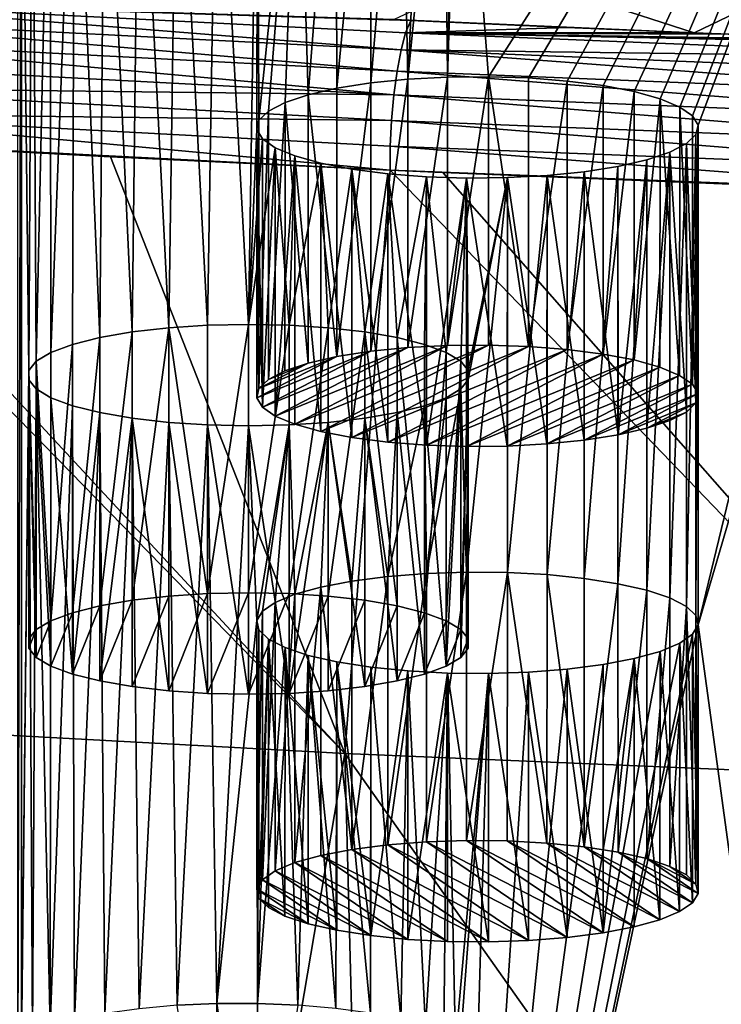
# Model space of a CAD drawing. Header units: metres. Extents: x -150 to 310, y -128 to 84.
# Tile 235 of 256: x 224 to 230, y 16 to 25. Entities that reach past the tile are written whole.
import ezdxf

# ---------------------------------------------------------------- set-up
doc = ezdxf.new("R2010")
doc.units = ezdxf.units.M
doc.layers.add('solid_26009703_SW0001_01', color=7, linetype='CONTINUOUS')

msp = doc.modelspace()

# ---------------------------------------------------------------- linework, layer by layer
at = {"layer": 'solid_26009703_SW0001_01'}
for points in [[(233.170441, 31.927505, 150.944611), (228.173737, 24.105316, 184.034805), (227.910965, 27.551802, 169.455154)], [(233.170441, 31.927505, 150.944611), (228.536179, 24.093473, 184.0849), (228.173737, 24.105316, 184.034805)], [(233.170441, 31.927505, 150.944611), (228.888382, 24.066147, 184.2005), (228.536179, 24.093473, 184.0849)], [(233.170441, 31.927505, 150.944611), (229.212326, 24.02422, 184.377869), (228.888382, 24.066147, 184.2005)], [(233.170441, 31.927505, 150.944611), (229.493088, 23.970181, 184.606461), (229.212326, 24.02422, 184.377869)], [(233.170441, 31.927505, 150.944611), (229.728714, 23.904554, 184.884094), (229.493088, 23.970181, 184.606461)], [(233.170441, 31.927505, 150.944611), (229.90686, 23.830265, 185.198349), (229.728714, 23.904554, 184.884094)], [(233.170441, 31.927505, 150.944611), (230.022827, 23.749977, 185.537994), (229.90686, 23.830265, 185.198349)], [(233.170441, 31.927505, 150.944611), (230.073013, 23.665586, 185.894989), (230.022827, 23.749977, 185.537994)], [(233.170441, 31.927505, 150.944611), (230.073013, 19.134718, 205.06192), (230.073013, 23.665586, 185.894989)], [(233.170441, 31.927505, 150.944611), (231.941193, 25.506123, 178.108978), (230.073013, 19.134718, 205.06192)], [(223.911621, 15.24266, 221.526474), (223.911621, 27.557646, 169.43042), (223.943024, 27.473108, 169.78804)], [(227.910965, 27.551802, 169.455154), (228.173737, 24.105316, 184.034805), (227.804092, 24.101683, 184.050171)], [(227.874954, 27.467604, 169.811325), (227.910965, 27.551802, 169.455154), (227.804092, 24.101683, 184.050171)], [(223.943024, 15.327197, 221.168869), (223.911621, 15.24266, 221.526474), (223.943024, 27.473108, 169.78804)], [(224.008728, 21.44281, 195.297989), (223.943024, 15.327197, 221.168869), (223.943024, 27.473108, 169.78804)], [(223.943024, 27.473108, 169.78804), (224.042236, 27.391109, 170.134918), (224.008728, 21.44281, 195.297989)], [(227.771591, 27.385815, 170.157318), (227.874954, 27.467604, 169.811325), (227.804092, 24.101683, 184.050171)], [(224.042236, 27.391109, 170.134918), (224.076691, 21.526091, 194.945694), (224.008728, 21.44281, 195.297989)], [(224.042236, 27.391109, 170.134918), (224.203201, 27.315472, 170.454895), (224.076691, 21.526091, 194.945694)], [(224.203201, 27.315472, 170.454895), (224.209579, 21.605169, 194.611176), (224.076691, 21.526091, 194.945694)], [(224.203201, 27.315472, 170.454895), (224.425003, 27.246857, 170.745148), (224.209579, 21.605169, 194.611176)], [(227.771591, 27.385815, 170.157318), (227.804092, 24.101683, 184.050171), (227.444885, 24.082432, 184.131607)], [(227.605057, 27.310184, 170.477264), (227.771591, 27.385815, 170.157318), (227.444885, 24.082432, 184.131607)], [(224.425003, 27.246857, 170.745148), (224.404617, 21.677567, 194.304916), (224.209579, 21.605169, 194.611176)], [(224.425003, 27.246857, 170.745148), (224.652512, 21.740063, 194.040527), (224.404617, 21.677567, 194.304916)], [(224.425003, 27.246857, 170.745148), (224.698441, 27.188936, 170.990173), (224.652512, 21.740063, 194.040527)], [(227.105911, 27.185751, 171.003647), (227.381516, 27.24284, 170.762146), (227.107941, 24.048532, 184.275009)], [(227.381516, 27.24284, 170.762146), (227.444885, 24.082432, 184.131607), (227.107941, 24.048532, 184.275009)], [(227.381516, 27.24284, 170.762146), (227.605057, 27.310184, 170.477264), (227.444885, 24.082432, 184.131607)], [(224.698441, 27.188936, 170.990173), (224.946609, 21.79126, 193.823959), (224.652512, 21.740063, 194.040527)], [(224.698441, 27.188936, 170.990173), (225.008606, 27.144207, 171.179398), (224.946609, 21.79126, 193.823959)], [(225.008606, 27.144207, 171.179398), (225.277893, 21.829166, 193.663605), (224.946609, 21.79126, 193.823959)], [(225.008606, 27.144207, 171.179398), (225.352722, 27.112936, 171.311676), (225.277893, 21.829166, 193.663605)], [(226.447037, 27.11145, 171.317963), (226.791412, 27.141645, 171.190231), (226.540543, 23.940838, 184.730591)], [(226.791412, 27.141645, 171.190231), (226.801743, 24.000645, 184.4776), (226.540543, 23.940838, 184.730591)], [(226.791412, 27.141645, 171.190231), (227.105911, 27.185751, 171.003647), (226.801743, 24.000645, 184.4776)], [(227.105911, 27.185751, 171.003647), (227.107941, 24.048532, 184.275009), (226.801743, 24.000645, 184.4776)], [(225.352722, 27.112936, 171.311676), (225.629929, 21.852261, 193.565903), (225.277893, 21.829166, 193.663605)], [(225.352722, 27.112936, 171.311676), (225.714905, 27.096912, 171.379456), (225.629929, 21.852261, 193.565903)], [(225.714905, 27.096912, 171.379456), (226, 21.860252, 193.532089), (225.629929, 21.852261, 193.565903)], [(225.714905, 27.096912, 171.379456), (226.082657, 27.096352, 171.381836), (226, 21.860252, 193.532089)], [(226.082657, 27.096352, 171.381836), (226.076797, 23.626062, 186.062195), (226, 21.860252, 193.532089)], [(226.082657, 27.096352, 171.381836), (226.095215, 23.710737, 185.703995), (226.076797, 23.626062, 186.062195)], [(226.082657, 27.096352, 171.381836), (226.447037, 27.11145, 171.317963), (226.095215, 23.710737, 185.703995)], [(226.447037, 27.11145, 171.317963), (226.180374, 23.793177, 185.35524), (226.095215, 23.710737, 185.703995)], [(226.447037, 27.11145, 171.317963), (226.331207, 23.871117, 185.025528), (226.180374, 23.793177, 185.35524)], [(226.447037, 27.11145, 171.317963), (226.540543, 23.940838, 184.730591), (226.331207, 23.871117, 185.025528)], [(230.073013, 19.134718, 205.06192), (231.941193, 25.506123, 178.108978), (231.486954, 8.782335, 248.855576)], [(228.279205, 25.072929, 252.784882), (227.321152, 24.622576, 253.622375), (230.039688, 24.502729, 254.146164)], [(230.875397, 24.908705, 253.394836), (228.279205, 25.072929, 252.784882), (230.039688, 24.502729, 254.146164)], [(230.875397, 24.908705, 253.394836), (230.039688, 24.502729, 254.146164), (232.76239, 24.398924, 254.603546)], [(227.38327, 24.347322, 254.003403), (221.88884, 24.788124, 252.582123), (221.837448, 24.631855, 252.750229)], [(227.470276, 24.615604, 253.652817), (227.321152, 24.622576, 253.622375), (221.88884, 24.788124, 252.582123)], [(227.423721, 24.501822, 253.836044), (227.470276, 24.615604, 253.652817), (221.88884, 24.788124, 252.582123)], [(227.38327, 24.347322, 254.003403), (227.423721, 24.501822, 253.836044), (221.88884, 24.788124, 252.582123)], [(227.346985, 24.15671, 254.1418), (221.837448, 24.631855, 252.750229), (221.792786, 24.445082, 252.884644)], [(227.346985, 24.15671, 254.1418), (227.38327, 24.347322, 254.003403), (221.837448, 24.631855, 252.750229)], [(230.039688, 24.502729, 254.146164), (227.321152, 24.622576, 253.622375), (227.470276, 24.615604, 253.652817)], [(228.884552, 24.551811, 253.931549), (227.470276, 24.615604, 253.652817), (227.423721, 24.501822, 253.836044)], [(230.039688, 24.502729, 254.146164), (228.884552, 24.551811, 253.931549), (227.423721, 24.501822, 253.836044)], [(230.039688, 24.502729, 254.146164), (227.470276, 24.615604, 253.652817), (228.884552, 24.551811, 253.931549)], [(233.019958, 24.272837, 254.829391), (227.423721, 24.501822, 253.836044), (227.38327, 24.347322, 254.003403)], [(230.356812, 24.489767, 254.202957), (230.039688, 24.502729, 254.146164), (227.423721, 24.501822, 253.836044)], [(231.738251, 24.436018, 254.439453), (230.356812, 24.489767, 254.202957), (227.423721, 24.501822, 253.836044)], [(232.76239, 24.398924, 254.603546), (231.738251, 24.436018, 254.439453), (227.423721, 24.501822, 253.836044)], [(233.034164, 24.389486, 254.645447), (232.76239, 24.398924, 254.603546), (227.423721, 24.501822, 253.836044)], [(233.019958, 24.272837, 254.829391), (233.034164, 24.389486, 254.645447), (227.423721, 24.501822, 253.836044)], [(231.738251, 24.436018, 254.439453), (230.039688, 24.502729, 254.146164), (230.356812, 24.489767, 254.202957)], [(232.76239, 24.398924, 254.603546), (230.039688, 24.502729, 254.146164), (231.738251, 24.436018, 254.439453)], [(227.317337, 23.939291, 254.241058), (221.792786, 24.445082, 252.884644), (221.75647, 24.235092, 252.980621)], [(227.317337, 23.939291, 254.241058), (227.346985, 24.15671, 254.1418), (221.792786, 24.445082, 252.884644)], [(232.963882, 23.927998, 255.129333), (227.38327, 24.347322, 254.003403), (227.346985, 24.15671, 254.1418)], [(232.990341, 24.117727, 254.993729), (233.019958, 24.272837, 254.829391), (227.38327, 24.347322, 254.003403)], [(232.963882, 23.927998, 255.129333), (232.990341, 24.117727, 254.993729), (227.38327, 24.347322, 254.003403)], [(227.317337, 23.939291, 254.241058), (221.75647, 24.235092, 252.980621), (221.729691, 24.008718, 253.03508)], [(232.942352, 23.712671, 255.226486), (227.346985, 24.15671, 254.1418), (227.317337, 23.939291, 254.241058)], [(232.942352, 23.712671, 255.226486), (232.963882, 23.927998, 255.129333), (227.346985, 24.15671, 254.1418)], [(227.445328, 21.649523, 183.55632), (227.444885, 24.082432, 184.131607), (227.804092, 24.101683, 184.050171)], [(227.445328, 21.649523, 183.55632), (227.804092, 24.101683, 184.050171), (227.804413, 21.668747, 183.475006)], [(227.804413, 21.668747, 183.475006), (227.804092, 24.101683, 184.050171), (228.173737, 24.105316, 184.034805)], [(227.804413, 21.668747, 183.475006), (228.173737, 24.105316, 184.034805), (228.173721, 21.672373, 183.459656)], [(228.173721, 21.672373, 183.459656), (228.173737, 24.105316, 184.034805), (228.536026, 21.660528, 183.509766)], [(228.536026, 21.660528, 183.509766), (228.173737, 24.105316, 184.034805), (228.536179, 24.093473, 184.0849)], [(226.801315, 21.567608, 183.902847), (226.801743, 24.000645, 184.4776), (227.107941, 24.048532, 184.275009)], [(226.801315, 21.567608, 183.902847), (227.107941, 24.048532, 184.275009), (227.108139, 21.615601, 183.699829)], [(227.108139, 21.615601, 183.699829), (227.107941, 24.048532, 184.275009), (227.444885, 24.082432, 184.131607)], [(227.108139, 21.615601, 183.699829), (227.444885, 24.082432, 184.131607), (227.445328, 21.649523, 183.55632)], [(228.536026, 21.660528, 183.509766), (228.536179, 24.093473, 184.0849), (228.888382, 24.066147, 184.2005)], [(228.536026, 21.660528, 183.509766), (228.888382, 24.066147, 184.2005), (228.888382, 21.6332, 183.625381)], [(228.888382, 21.6332, 183.625381), (228.888382, 24.066147, 184.2005), (229.212326, 24.02422, 184.377869)], [(229.212433, 21.591248, 183.802841), (228.888382, 21.6332, 183.625381), (229.212326, 24.02422, 184.377869)], [(229.212433, 21.591248, 183.802841), (229.212326, 24.02422, 184.377869), (229.493088, 23.970181, 184.606461)], [(227.296082, 23.707949, 254.295227), (221.729691, 24.008718, 253.03508), (221.713531, 23.774336, 253.045563)], [(227.296082, 23.707949, 254.295227), (227.317337, 23.939291, 254.241058), (221.729691, 24.008718, 253.03508)], [(226.54007, 21.507761, 184.156021), (226.331207, 23.871117, 185.025528), (226.540543, 23.940838, 184.730591)], [(226.54007, 21.507761, 184.156021), (226.540543, 23.940838, 184.730591), (226.801315, 21.567608, 183.902847)], [(226.801315, 21.567608, 183.902847), (226.540543, 23.940838, 184.730591), (226.801743, 24.000645, 184.4776)], [(232.926971, 23.484106, 255.279465), (227.317337, 23.939291, 254.241058), (227.296082, 23.707949, 254.295227)], [(232.926971, 23.484106, 255.279465), (232.942352, 23.712671, 255.226486), (227.317337, 23.939291, 254.241058)], [(229.212433, 21.591248, 183.802841), (229.493088, 23.970181, 184.606461), (229.493118, 21.537235, 184.031342)], [(229.493118, 21.537235, 184.031342), (229.493088, 23.970181, 184.606461), (229.728714, 23.904554, 184.884094)], [(226.180481, 21.360323, 184.779724), (226.180374, 23.793177, 185.35524), (226.331207, 23.871117, 185.025528)], [(226.180481, 21.360323, 184.779724), (226.331207, 23.871117, 185.025528), (226.330978, 21.438089, 184.450745)], [(226.330978, 21.438089, 184.450745), (226.331207, 23.871117, 185.025528), (226.54007, 21.507761, 184.156021)], [(229.493118, 21.537235, 184.031342), (229.728714, 23.904554, 184.884094), (229.728531, 21.47167, 184.308701)], [(229.728531, 21.47167, 184.308701), (229.728714, 23.904554, 184.884094), (229.906693, 21.397419, 184.622803)], [(229.906693, 21.397419, 184.622803), (229.728714, 23.904554, 184.884094), (229.90686, 23.830265, 185.198349)], [(221.713531, 23.774336, 253.045563), (221.708694, 23.542723, 253.011765), (227.283875, 23.25779, 254.271439)], [(227.283966, 23.476688, 254.303741), (221.713531, 23.774336, 253.045563), (227.283875, 23.25779, 254.271439)], [(227.283966, 23.476688, 254.303741), (227.296082, 23.707949, 254.295227), (221.713531, 23.774336, 253.045563)], [(226.095322, 21.277958, 185.128159), (226.095215, 23.710737, 185.703995), (226.180374, 23.793177, 185.35524)], [(226.095322, 21.277958, 185.128159), (226.180374, 23.793177, 185.35524), (226.180481, 21.360323, 184.779724)], [(229.906693, 21.397419, 184.622803), (229.90686, 23.830265, 185.198349), (230.022736, 21.317074, 184.962692)], [(230.022736, 21.317074, 184.962692), (229.90686, 23.830265, 185.198349), (230.022827, 23.749977, 185.537994)], [(230.022736, 21.317074, 184.962692), (230.022827, 23.749977, 185.537994), (230.073013, 23.665586, 185.894989)], [(226.076797, 21.193251, 185.486496), (226.076797, 23.626062, 186.062195), (226.095215, 23.710737, 185.703995)], [(226.076797, 21.193251, 185.486496), (226.095215, 23.710737, 185.703995), (226.095322, 21.277958, 185.128159)], [(232.918304, 23.255716, 255.287659), (227.296082, 23.707949, 254.295227), (227.283966, 23.476688, 254.303741)], [(232.918304, 23.255716, 255.287659), (232.926971, 23.484106, 255.279465), (227.296082, 23.707949, 254.295227)], [(230.022736, 21.317074, 184.962692), (230.073013, 23.665586, 185.894989), (230.073013, 21.232504, 185.320435)], [(230.054596, 19.219393, 204.70372), (230.054596, 23.580914, 186.253189), (230.073013, 23.665586, 185.894989)], [(230.073013, 21.232504, 185.320435), (230.073013, 23.665586, 185.894989), (230.054596, 23.580914, 186.253189)], [(230.073013, 19.134718, 205.06192), (230.054596, 19.219393, 204.70372), (230.073013, 23.665586, 185.894989)], [(226.076797, 23.626062, 186.062195), (226.126984, 23.541674, 186.419174), (226, 21.860252, 193.532089)], [(226.127075, 21.108683, 185.844238), (226.126984, 23.541674, 186.419174), (226.076797, 23.626062, 186.062195)], [(226.127075, 21.108683, 185.844238), (226.076797, 23.626062, 186.062195), (226.076797, 21.193251, 185.486496)], [(229.969437, 19.301832, 204.354965), (229.969437, 23.498472, 186.601929), (230.054596, 23.580914, 186.253189)], [(230.054489, 21.147799, 185.678772), (230.054596, 23.580914, 186.253189), (229.969437, 23.498472, 186.601929)], [(230.054596, 19.219393, 204.70372), (229.969437, 19.301832, 204.354965), (230.054596, 23.580914, 186.253189)], [(230.073013, 21.232504, 185.320435), (230.054596, 23.580914, 186.253189), (230.054489, 21.147799, 185.678772)], [(221.422119, 23.559933, 252.939316), (221.208069, 18.278954, 251.473724), (226.874283, 17.970303, 252.776642)], [(221.708694, 23.542723, 253.011765), (221.422119, 23.559933, 252.939316), (226.874283, 17.970303, 252.776642)], [(224.748566, 23.378754, 253.734406), (221.708694, 23.542723, 253.011765), (226.874283, 17.970303, 252.776642)], [(227.283875, 23.25779, 254.271439), (221.708694, 23.542723, 253.011765), (224.748566, 23.378754, 253.734406)], [(226.126984, 23.541674, 186.419174), (226.24295, 23.461386, 186.75882), (226, 21.860252, 193.532089)], [(226.127075, 21.108683, 185.844238), (226.24295, 23.461386, 186.75882), (226.126984, 23.541674, 186.419174)], [(227.283966, 23.476688, 254.303741), (227.283875, 23.25779, 254.271439), (232.918167, 23.039362, 255.25563)], [(232.918304, 23.255716, 255.287659), (227.283966, 23.476688, 254.303741), (232.918167, 23.039362, 255.25563)], [(229.818604, 19.379772, 204.025253), (229.818604, 23.420532, 186.931641), (229.969437, 23.498472, 186.601929)], [(229.96933, 21.065434, 186.027206), (229.969437, 23.498472, 186.601929), (229.818604, 23.420532, 186.931641)], [(229.969437, 19.301832, 204.354965), (229.818604, 19.379772, 204.025253), (229.969437, 23.498472, 186.601929)], [(230.054489, 21.147799, 185.678772), (229.969437, 23.498472, 186.601929), (229.96933, 21.065434, 186.027206)], [(226.24295, 23.461386, 186.75882), (226.370071, 21.852261, 193.565903), (226, 21.860252, 193.532089)], [(226.243103, 21.028337, 186.184128), (226.24295, 23.461386, 186.75882), (226.127075, 21.108683, 185.844238)], [(226.24295, 23.461386, 186.75882), (226.421097, 23.387096, 187.07309), (226.370071, 21.852261, 193.565903)], [(226.243103, 21.028337, 186.184128), (226.421097, 23.387096, 187.07309), (226.24295, 23.461386, 186.75882)], [(226.42128, 20.954086, 186.49823), (226.421097, 23.387096, 187.07309), (226.243103, 21.028337, 186.184128)], [(226.421097, 23.387096, 187.07309), (226.656723, 23.321468, 187.350708), (226.370071, 21.852261, 193.565903)], [(226.656693, 20.888521, 186.775589), (226.656723, 23.321468, 187.350708), (226.421097, 23.387096, 187.07309)], [(226.656693, 20.888521, 186.775589), (226.421097, 23.387096, 187.07309), (226.42128, 20.954086, 186.49823)], [(229.609268, 19.449493, 203.730316), (229.609268, 23.350811, 187.226578), (229.818604, 23.420532, 186.931641)], [(229.609741, 20.917994, 186.650909), (229.818604, 23.420532, 186.931641), (229.609268, 23.350811, 187.226578)], [(229.818604, 19.379772, 204.025253), (229.609268, 19.449493, 203.730316), (229.818604, 23.420532, 186.931641)], [(229.818832, 20.987665, 186.356186), (229.818604, 23.420532, 186.931641), (229.609741, 20.917994, 186.650909)], [(229.96933, 21.065434, 186.027206), (229.818604, 23.420532, 186.931641), (229.818832, 20.987665, 186.356186)], [(227.283875, 23.25779, 254.271439), (224.748566, 23.378754, 253.734406), (226.874283, 17.970303, 252.776642)], [(226.656723, 23.321468, 187.350708), (226.722107, 21.829166, 193.663605), (226.370071, 21.852261, 193.565903)], [(226.937378, 20.834507, 187.004089), (226.656723, 23.321468, 187.350708), (226.656693, 20.888521, 186.775589)], [(226.656723, 23.321468, 187.350708), (226.937485, 23.267431, 187.579315), (226.722107, 21.829166, 193.663605)], [(226.937378, 20.834507, 187.004089), (226.937485, 23.267431, 187.579315), (226.656723, 23.321468, 187.350708)], [(229.348053, 19.5093, 203.477325), (229.348053, 23.291004, 187.479584), (229.609268, 23.350811, 187.226578)], [(229.348495, 20.858147, 186.904083), (229.609268, 23.350811, 187.226578), (229.348053, 23.291004, 187.479584)], [(229.609268, 19.449493, 203.730316), (229.348053, 19.5093, 203.477325), (229.609268, 23.350811, 187.226578)], [(229.609741, 20.917994, 186.650909), (229.609268, 23.350811, 187.226578), (229.348495, 20.858147, 186.904083)], [(226.937485, 23.267431, 187.579315), (227.053375, 21.79126, 193.823959), (226.722107, 21.829166, 193.663605)], [(227.283875, 23.25779, 254.271439), (226.874283, 17.970303, 252.776642), (232.601791, 17.729416, 253.793839)], [(227.261429, 20.792557, 187.181549), (226.937485, 23.267431, 187.579315), (226.937378, 20.834507, 187.004089)], [(226.937485, 23.267431, 187.579315), (227.261429, 23.225504, 187.756683), (227.053375, 21.79126, 193.823959)], [(227.261429, 20.792557, 187.181549), (227.261429, 23.225504, 187.756683), (226.937485, 23.267431, 187.579315)], [(227.261429, 23.225504, 187.756683), (227.347473, 21.740063, 194.040527), (227.053375, 21.79126, 193.823959)], [(227.261429, 23.225504, 187.756683), (227.613632, 23.198177, 187.872284), (227.347473, 21.740063, 194.040527)], [(227.613785, 20.765228, 187.297165), (227.613632, 23.198177, 187.872284), (227.261429, 23.225504, 187.756683)], [(227.613785, 20.765228, 187.297165), (227.261429, 23.225504, 187.756683), (227.261429, 20.792557, 187.181549)], [(227.759796, 23.236666, 254.365677), (227.283875, 23.25779, 254.271439), (232.601791, 17.729416, 253.793839)], [(230.739304, 23.115665, 254.908905), (227.283875, 23.25779, 254.271439), (227.759796, 23.236666, 254.365677)], [(232.918167, 23.039362, 255.25563), (227.283875, 23.25779, 254.271439), (230.739304, 23.115665, 254.908905)], [(230.739304, 23.115665, 254.908905), (227.759796, 23.236666, 254.365677), (232.601791, 17.729416, 253.793839)], [(228.345718, 19.610338, 203.049896), (228.345718, 23.189966, 187.907013), (228.704926, 23.209219, 187.825562)], [(228.704483, 20.776232, 187.25061), (228.704926, 23.209219, 187.825562), (228.345718, 23.189966, 187.907013)], [(228.704926, 19.591087, 203.131332), (228.345718, 19.610338, 203.049896), (228.704926, 23.209219, 187.825562)], [(229.041672, 20.810156, 187.107101), (228.704926, 23.209219, 187.825562), (228.704483, 20.776232, 187.25061)], [(228.704926, 19.591087, 203.131332), (228.704926, 23.209219, 187.825562), (229.04187, 23.243116, 187.682159)], [(229.041672, 20.810156, 187.107101), (229.04187, 23.243116, 187.682159), (228.704926, 23.209219, 187.825562)], [(229.04187, 19.557188, 203.274734), (228.704926, 19.591087, 203.131332), (229.04187, 23.243116, 187.682159)], [(229.348495, 20.858147, 186.904083), (229.04187, 23.243116, 187.682159), (229.041672, 20.810156, 187.107101)], [(229.04187, 19.557188, 203.274734), (229.04187, 23.243116, 187.682159), (229.348053, 23.291004, 187.479584)], [(229.348495, 20.858147, 186.904083), (229.348053, 23.291004, 187.479584), (229.04187, 23.243116, 187.682159)], [(229.348053, 19.5093, 203.477325), (229.04187, 19.557188, 203.274734), (229.348053, 23.291004, 187.479584)], [(227.613632, 23.198177, 187.872284), (227.595367, 21.677567, 194.304916), (227.347473, 21.740063, 194.040527)], [(227.613632, 23.198177, 187.872284), (227.790421, 21.605169, 194.611176), (227.595367, 21.677567, 194.304916)], [(227.613632, 23.198177, 187.872284), (227.976074, 23.186335, 187.922363), (227.790421, 21.605169, 194.611176)], [(227.613785, 20.765228, 187.297165), (227.976074, 23.186335, 187.922363), (227.613632, 23.198177, 187.872284)], [(227.976089, 20.753382, 187.347275), (227.976074, 23.186335, 187.922363), (227.613785, 20.765228, 187.297165)], [(227.976074, 23.186335, 187.922363), (227.923294, 21.526091, 194.945694), (227.790421, 21.605169, 194.611176)], [(227.976074, 23.186335, 187.922363), (227.991272, 21.44281, 195.297989), (227.923294, 21.526091, 194.945694)], [(227.976074, 23.186335, 187.922363), (228.345718, 23.189966, 187.907013), (227.991272, 21.44281, 195.297989)], [(227.976074, 19.613972, 203.034531), (227.991272, 21.357494, 195.658905), (228.345718, 23.189966, 187.907013)], [(228.345398, 20.75701, 187.331924), (228.345718, 23.189966, 187.907013), (227.976074, 23.186335, 187.922363)], [(228.345718, 19.610338, 203.049896), (227.976074, 19.613972, 203.034531), (228.345718, 23.189966, 187.907013)], [(228.345398, 20.75701, 187.331924), (227.976074, 23.186335, 187.922363), (227.976089, 20.753382, 187.347275)], [(228.345718, 23.189966, 187.907013), (227.991272, 21.357494, 195.658905), (227.991272, 21.44281, 195.297989)], [(228.704483, 20.776232, 187.25061), (228.345718, 23.189966, 187.907013), (228.345398, 20.75701, 187.331924)], [(224.652847, 19.307192, 193.465088), (224.652512, 21.740063, 194.040527), (224.946609, 21.79126, 193.823959)], [(224.652847, 19.307192, 193.465088), (224.946609, 21.79126, 193.823959), (224.946884, 19.358353, 193.248657)], [(224.946884, 19.358353, 193.248657), (224.946609, 21.79126, 193.823959), (225.277893, 21.829166, 193.663605)], [(224.946884, 19.358353, 193.248657), (225.277893, 21.829166, 193.663605), (225.277863, 19.396223, 193.088455)], [(225.277863, 19.396223, 193.088455), (225.277893, 21.829166, 193.663605), (225.629791, 19.419302, 192.990829)], [(225.629791, 19.419302, 192.990829), (225.277893, 21.829166, 193.663605), (225.629929, 21.852261, 193.565903)], [(225.629791, 19.419302, 192.990829), (225.629929, 21.852261, 193.565903), (226, 21.860252, 193.532089)], [(225.629791, 19.419302, 192.990829), (226, 21.860252, 193.532089), (226, 19.427305, 192.95697)], [(226, 19.427305, 192.95697), (226, 21.860252, 193.532089), (226.370071, 21.852261, 193.565903)], [(226.370193, 19.419302, 192.990829), (226, 19.427305, 192.95697), (226.370071, 21.852261, 193.565903)], [(226.370193, 19.419302, 192.990829), (226.370071, 21.852261, 193.565903), (226.722107, 21.829166, 193.663605)], [(226.370193, 19.419302, 192.990829), (226.722107, 21.829166, 193.663605), (226.722122, 19.396223, 193.088455)], [(226.722122, 19.396223, 193.088455), (226.722107, 21.829166, 193.663605), (227.053375, 21.79126, 193.823959)], [(226.722122, 19.396223, 193.088455), (227.053375, 21.79126, 193.823959), (227.053101, 19.358353, 193.248657)], [(227.053101, 19.358353, 193.248657), (227.053375, 21.79126, 193.823959), (227.347153, 19.307192, 193.465088)], [(227.347153, 19.307192, 193.465088), (227.053375, 21.79126, 193.823959), (227.347473, 21.740063, 194.040527)], [(224.404785, 19.244652, 193.729645), (224.404617, 21.677567, 194.304916), (224.652512, 21.740063, 194.040527)], [(224.404785, 19.244652, 193.729645), (224.652512, 21.740063, 194.040527), (224.652847, 19.307192, 193.465088)], [(227.347153, 19.307192, 193.465088), (227.347473, 21.740063, 194.040527), (227.595215, 19.244652, 193.729645)], [(227.595215, 19.244652, 193.729645), (227.347473, 21.740063, 194.040527), (227.595367, 21.677567, 194.304916)], [(224.209335, 19.172098, 194.036575), (224.076691, 21.526091, 194.945694), (224.209579, 21.605169, 194.611176)], [(224.209335, 19.172098, 194.036575), (224.209579, 21.605169, 194.611176), (224.404617, 21.677567, 194.304916)], [(224.209335, 19.172098, 194.036575), (224.404617, 21.677567, 194.304916), (224.404785, 19.244652, 193.729645)], [(226.076797, 21.193251, 185.486496), (226.801315, 21.567608, 183.902847), (227.108139, 21.615601, 183.699829)], [(226.127075, 21.108683, 185.844238), (226.076797, 21.193251, 185.486496), (227.108139, 21.615601, 183.699829)], [(226.127075, 21.108683, 185.844238), (227.108139, 21.615601, 183.699829), (227.445328, 21.649523, 183.55632)], [(226.243103, 21.028337, 186.184128), (226.127075, 21.108683, 185.844238), (227.445328, 21.649523, 183.55632)], [(226.243103, 21.028337, 186.184128), (227.445328, 21.649523, 183.55632), (227.804413, 21.668747, 183.475006)], [(226.42128, 20.954086, 186.49823), (226.243103, 21.028337, 186.184128), (227.804413, 21.668747, 183.475006)], [(226.42128, 20.954086, 186.49823), (227.804413, 21.668747, 183.475006), (228.173721, 21.672373, 183.459656)], [(226.656693, 20.888521, 186.775589), (226.42128, 20.954086, 186.49823), (228.173721, 21.672373, 183.459656)], [(226.656693, 20.888521, 186.775589), (228.173721, 21.672373, 183.459656), (228.536026, 21.660528, 183.509766)], [(226.937378, 20.834507, 187.004089), (226.656693, 20.888521, 186.775589), (228.536026, 21.660528, 183.509766)], [(226.937378, 20.834507, 187.004089), (228.536026, 21.660528, 183.509766), (228.888382, 21.6332, 183.625381)], [(227.261429, 20.792557, 187.181549), (226.937378, 20.834507, 187.004089), (228.888382, 21.6332, 183.625381)], [(229.212433, 21.591248, 183.802841), (227.261429, 20.792557, 187.181549), (228.888382, 21.6332, 183.625381)], [(227.595215, 19.244652, 193.729645), (227.595367, 21.677567, 194.304916), (227.790421, 21.605169, 194.611176)], [(227.595215, 19.244652, 193.729645), (227.790421, 21.605169, 194.611176), (227.790665, 19.172098, 194.036575)], [(227.790665, 19.172098, 194.036575), (227.790421, 21.605169, 194.611176), (227.923294, 21.526091, 194.945694)], [(224.076492, 19.092981, 194.371262), (224.008728, 21.44281, 195.297989), (224.076691, 21.526091, 194.945694)], [(224.076492, 19.092981, 194.371262), (224.076691, 21.526091, 194.945694), (224.209335, 19.172098, 194.036575)], [(226.076797, 21.193251, 185.486496), (226.095322, 21.277958, 185.128159), (226.801315, 21.567608, 183.902847)], [(226.095322, 21.277958, 185.128159), (226.54007, 21.507761, 184.156021), (226.801315, 21.567608, 183.902847)], [(229.212433, 21.591248, 183.802841), (227.613785, 20.765228, 187.297165), (227.261429, 20.792557, 187.181549)], [(229.212433, 21.591248, 183.802841), (229.493118, 21.537235, 184.031342), (227.613785, 20.765228, 187.297165)], [(229.493118, 21.537235, 184.031342), (227.976089, 20.753382, 187.347275), (227.613785, 20.765228, 187.297165)], [(227.790665, 19.172098, 194.036575), (227.923294, 21.526091, 194.945694), (227.923492, 19.092981, 194.371262)], [(227.923492, 19.092981, 194.371262), (227.923294, 21.526091, 194.945694), (227.991272, 21.44281, 195.297989)], [(229.493118, 21.537235, 184.031342), (229.728531, 21.47167, 184.308701), (227.976089, 20.753382, 187.347275)], [(223.943024, 15.327197, 221.168869), (224.008728, 21.44281, 195.297989), (224.008728, 21.357494, 195.658905)], [(224.008667, 18.924643, 195.083389), (224.008728, 21.357494, 195.658905), (224.008728, 21.44281, 195.297989)], [(224.008667, 19.009769, 194.723267), (224.008728, 21.44281, 195.297989), (224.076492, 19.092981, 194.371262)], [(224.008667, 18.924643, 195.083389), (224.008728, 21.44281, 195.297989), (224.008667, 19.009769, 194.723267)], [(226.095322, 21.277958, 185.128159), (226.180481, 21.360323, 184.779724), (226.54007, 21.507761, 184.156021)], [(226.180481, 21.360323, 184.779724), (226.330978, 21.438089, 184.450745), (226.54007, 21.507761, 184.156021)], [(227.923492, 19.092981, 194.371262), (227.991272, 21.44281, 195.297989), (227.991333, 19.009769, 194.723267)], [(229.728531, 21.47167, 184.308701), (228.345398, 20.75701, 187.331924), (227.976089, 20.753382, 187.347275)], [(227.991333, 19.009769, 194.723267), (227.991272, 21.44281, 195.297989), (227.991272, 21.357494, 195.658905)], [(229.728531, 21.47167, 184.308701), (229.906693, 21.397419, 184.622803), (228.345398, 20.75701, 187.331924)], [(224.042236, 15.409197, 220.821976), (223.943024, 15.327197, 221.168869), (224.008728, 21.357494, 195.658905)], [(224.076492, 18.841429, 195.435394), (224.008728, 21.357494, 195.658905), (224.008667, 18.924643, 195.083389)], [(224.042236, 15.409197, 220.821976), (224.008728, 21.357494, 195.658905), (224.076691, 21.274214, 196.011215)], [(224.076492, 18.841429, 195.435394), (224.076691, 21.274214, 196.011215), (224.008728, 21.357494, 195.658905)], [(227.976074, 19.613972, 203.034531), (227.923294, 21.274214, 196.011215), (227.991272, 21.357494, 195.658905)], [(227.923492, 18.841429, 195.435394), (227.991272, 21.357494, 195.658905), (227.923294, 21.274214, 196.011215)], [(227.991333, 18.924643, 195.083389), (227.991272, 21.357494, 195.658905), (227.923492, 18.841429, 195.435394)], [(227.991333, 19.009769, 194.723267), (227.991272, 21.357494, 195.658905), (227.991333, 18.924643, 195.083389)], [(229.906693, 21.397419, 184.622803), (228.704483, 20.776232, 187.25061), (228.345398, 20.75701, 187.331924)], [(229.906693, 21.397419, 184.622803), (230.022736, 21.317074, 184.962692), (228.704483, 20.776232, 187.25061)], [(224.203201, 15.484835, 220.502014), (224.042236, 15.409197, 220.821976), (224.076691, 21.274214, 196.011215)], [(224.209335, 18.762314, 195.770081), (224.076691, 21.274214, 196.011215), (224.076492, 18.841429, 195.435394)], [(224.203201, 15.484835, 220.502014), (224.076691, 21.274214, 196.011215), (224.209579, 21.195137, 196.345734)], [(224.209335, 18.762314, 195.770081), (224.209579, 21.195137, 196.345734), (224.076691, 21.274214, 196.011215)], [(227.613632, 19.602129, 203.084625), (227.790421, 21.195137, 196.345734), (227.923294, 21.274214, 196.011215)], [(227.976074, 19.613972, 203.034531), (227.613632, 19.602129, 203.084625), (227.923294, 21.274214, 196.011215)], [(227.790665, 18.762314, 195.770081), (227.923294, 21.274214, 196.011215), (227.790421, 21.195137, 196.345734)], [(227.923492, 18.841429, 195.435394), (227.923294, 21.274214, 196.011215), (227.790665, 18.762314, 195.770081)], [(230.022736, 21.317074, 184.962692), (229.041672, 20.810156, 187.107101), (228.704483, 20.776232, 187.25061)], [(230.022736, 21.317074, 184.962692), (230.073013, 21.232504, 185.320435), (229.041672, 20.810156, 187.107101)], [(224.203201, 15.484835, 220.502014), (224.209579, 21.195137, 196.345734), (224.404617, 21.12274, 196.651993)], [(224.404785, 18.68976, 196.077011), (224.209579, 21.195137, 196.345734), (224.209335, 18.762314, 195.770081)], [(224.404785, 18.68976, 196.077011), (224.404617, 21.12274, 196.651993), (224.209579, 21.195137, 196.345734)], [(227.613632, 19.602129, 203.084625), (227.595367, 21.12274, 196.651993), (227.790421, 21.195137, 196.345734)], [(227.790665, 18.762314, 195.770081), (227.790421, 21.195137, 196.345734), (227.595367, 21.12274, 196.651993)], [(230.073013, 21.232504, 185.320435), (229.348495, 20.858147, 186.904083), (229.041672, 20.810156, 187.107101)], [(230.073013, 21.232504, 185.320435), (230.054489, 21.147799, 185.678772), (229.348495, 20.858147, 186.904083)], [(224.203201, 15.484835, 220.502014), (224.404617, 21.12274, 196.651993), (224.425003, 15.553449, 220.211746)], [(224.425003, 15.553449, 220.211746), (224.404617, 21.12274, 196.651993), (224.652512, 21.060244, 196.916367)], [(224.404785, 18.68976, 196.077011), (224.652512, 21.060244, 196.916367), (224.404617, 21.12274, 196.651993)], [(227.261429, 19.574802, 203.200226), (227.347473, 21.060244, 196.916367), (227.595367, 21.12274, 196.651993)], [(227.613632, 19.602129, 203.084625), (227.261429, 19.574802, 203.200226), (227.595367, 21.12274, 196.651993)], [(227.595215, 18.68976, 196.077011), (227.595367, 21.12274, 196.651993), (227.347473, 21.060244, 196.916367)], [(227.790665, 18.762314, 195.770081), (227.595367, 21.12274, 196.651993), (227.595215, 18.68976, 196.077011)], [(230.054489, 21.147799, 185.678772), (229.609741, 20.917994, 186.650909), (229.348495, 20.858147, 186.904083)], [(230.054489, 21.147799, 185.678772), (229.96933, 21.065434, 186.027206), (229.609741, 20.917994, 186.650909)], [(229.96933, 21.065434, 186.027206), (229.818832, 20.987665, 186.356186), (229.609741, 20.917994, 186.650909)], [(224.652847, 18.62722, 196.341568), (224.652512, 21.060244, 196.916367), (224.404785, 18.68976, 196.077011)], [(224.698441, 15.611368, 219.966736), (224.425003, 15.553449, 220.211746), (224.652512, 21.060244, 196.916367)], [(224.698441, 15.611368, 219.966736), (224.652512, 21.060244, 196.916367), (224.946609, 21.009047, 197.13295)], [(224.652847, 18.62722, 196.341568), (224.946609, 21.009047, 197.13295), (224.652512, 21.060244, 196.916367)], [(224.946884, 18.576059, 196.557999), (224.946609, 21.009047, 197.13295), (224.652847, 18.62722, 196.341568)], [(225.008606, 15.656099, 219.777512), (224.698441, 15.611368, 219.966736), (224.946609, 21.009047, 197.13295)], [(225.008606, 15.656099, 219.777512), (224.946609, 21.009047, 197.13295), (225.277893, 20.97114, 197.293304)], [(225.277863, 18.538189, 196.718201), (225.277893, 20.97114, 197.293304), (224.946609, 21.009047, 197.13295)], [(225.277863, 18.538189, 196.718201), (224.946609, 21.009047, 197.13295), (224.946884, 18.576059, 196.557999)], [(226.937485, 19.532875, 203.377594), (226.722107, 20.97114, 197.293304), (227.053375, 21.009047, 197.13295)], [(227.053101, 18.576059, 196.557999), (227.053375, 21.009047, 197.13295), (226.722107, 20.97114, 197.293304)], [(226.937485, 19.532875, 203.377594), (227.053375, 21.009047, 197.13295), (227.261429, 19.574802, 203.200226)], [(227.347153, 18.62722, 196.341568), (227.053375, 21.009047, 197.13295), (227.053101, 18.576059, 196.557999)], [(227.261429, 19.574802, 203.200226), (227.053375, 21.009047, 197.13295), (227.347473, 21.060244, 196.916367)], [(227.347153, 18.62722, 196.341568), (227.347473, 21.060244, 196.916367), (227.053375, 21.009047, 197.13295)], [(227.595215, 18.68976, 196.077011), (227.347473, 21.060244, 196.916367), (227.347153, 18.62722, 196.341568)], [(225.352722, 15.687369, 219.645218), (225.008606, 15.656099, 219.777512), (225.277893, 20.97114, 197.293304)], [(225.629791, 18.51511, 196.815826), (225.277893, 20.97114, 197.293304), (225.277863, 18.538189, 196.718201)], [(225.352722, 15.687369, 219.645218), (225.277893, 20.97114, 197.293304), (225.629929, 20.948044, 197.391006)], [(225.629791, 18.51511, 196.815826), (225.629929, 20.948044, 197.391006), (225.277893, 20.97114, 197.293304)], [(225.714905, 15.703392, 219.577438), (225.352722, 15.687369, 219.645218), (225.629929, 20.948044, 197.391006)], [(226, 18.507107, 196.849686), (225.629929, 20.948044, 197.391006), (225.629791, 18.51511, 196.815826)], [(225.714905, 15.703392, 219.577438), (225.629929, 20.948044, 197.391006), (226, 20.940054, 197.424805)], [(226, 18.507107, 196.849686), (226, 20.940054, 197.424805), (225.629929, 20.948044, 197.391006)], [(225.714905, 15.703392, 219.577438), (226, 20.940054, 197.424805), (226.076797, 19.174242, 204.894714)], [(226.076797, 19.174242, 204.894714), (226, 20.940054, 197.424805), (226.370071, 20.948044, 197.391006)], [(226.370193, 18.51511, 196.815826), (226.370071, 20.948044, 197.391006), (226, 20.940054, 197.424805)], [(226.370193, 18.51511, 196.815826), (226, 20.940054, 197.424805), (226, 18.507107, 196.849686)], [(226.126984, 19.258633, 204.53772), (226.076797, 19.174242, 204.894714), (226.370071, 20.948044, 197.391006)], [(226.24295, 19.338921, 204.198074), (226.126984, 19.258633, 204.53772), (226.370071, 20.948044, 197.391006)], [(226.421097, 19.41321, 203.88382), (226.24295, 19.338921, 204.198074), (226.370071, 20.948044, 197.391006)], [(226.421097, 19.41321, 203.88382), (226.370071, 20.948044, 197.391006), (226.722107, 20.97114, 197.293304)], [(226.370193, 18.51511, 196.815826), (226.722107, 20.97114, 197.293304), (226.370071, 20.948044, 197.391006)], [(226.722122, 18.538189, 196.718201), (226.722107, 20.97114, 197.293304), (226.370193, 18.51511, 196.815826)], [(226.656723, 19.478836, 203.606186), (226.421097, 19.41321, 203.88382), (226.722107, 20.97114, 197.293304)], [(226.937485, 19.532875, 203.377594), (226.656723, 19.478836, 203.606186), (226.722107, 20.97114, 197.293304)], [(227.053101, 18.576059, 196.557999), (226.722107, 20.97114, 197.293304), (226.722122, 18.538189, 196.718201)], [(226.937378, 17.099903, 202.802567), (226.937485, 19.532875, 203.377594), (227.261429, 19.574802, 203.200226)], [(226.937378, 17.099903, 202.802567), (227.261429, 19.574802, 203.200226), (227.261429, 17.141855, 202.625107)], [(227.261429, 17.141855, 202.625107), (227.261429, 19.574802, 203.200226), (227.613632, 19.602129, 203.084625)], [(227.613785, 17.169184, 202.509491), (227.261429, 17.141855, 202.625107), (227.613632, 19.602129, 203.084625)], [(227.613785, 17.169184, 202.509491), (227.613632, 19.602129, 203.084625), (227.976074, 19.613972, 203.034531)], [(227.613785, 17.169184, 202.509491), (227.976074, 19.613972, 203.034531), (227.976089, 17.181028, 202.459381)], [(227.976089, 17.181028, 202.459381), (227.976074, 19.613972, 203.034531), (228.345718, 19.610338, 203.049896)], [(227.976089, 17.181028, 202.459381), (228.345718, 19.610338, 203.049896), (228.345398, 17.177402, 202.474731)], [(228.345398, 17.177402, 202.474731), (228.345718, 19.610338, 203.049896), (228.704483, 17.158178, 202.556046)], [(228.704483, 17.158178, 202.556046), (228.345718, 19.610338, 203.049896), (228.704926, 19.591087, 203.131332)], [(228.704483, 17.158178, 202.556046), (228.704926, 19.591087, 203.131332), (229.041672, 17.124256, 202.699554)], [(229.041672, 17.124256, 202.699554), (228.704926, 19.591087, 203.131332), (229.04187, 19.557188, 203.274734)], [(229.041672, 17.124256, 202.699554), (229.04187, 19.557188, 203.274734), (229.348053, 19.5093, 203.477325)], [(226.42128, 16.980324, 203.308426), (226.421097, 19.41321, 203.88382), (226.656723, 19.478836, 203.606186)], [(226.42128, 16.980324, 203.308426), (226.656723, 19.478836, 203.606186), (226.656693, 17.045891, 203.031067)], [(226.656693, 17.045891, 203.031067), (226.656723, 19.478836, 203.606186), (226.937378, 17.099903, 202.802567)], [(226.937378, 17.099903, 202.802567), (226.656723, 19.478836, 203.606186), (226.937485, 19.532875, 203.377594)], [(229.041672, 17.124256, 202.699554), (229.348053, 19.5093, 203.477325), (229.348495, 17.076263, 202.902573)], [(229.348495, 17.076263, 202.902573), (229.348053, 19.5093, 203.477325), (229.609268, 19.449493, 203.730316)], [(224.946884, 18.576059, 196.557999), (224.946884, 19.358353, 193.248657), (225.277863, 19.396223, 193.088455)], [(225.277863, 18.538189, 196.718201), (224.946884, 18.576059, 196.557999), (225.277863, 19.396223, 193.088455)], [(225.277863, 18.538189, 196.718201), (225.277863, 19.396223, 193.088455), (225.629791, 19.419302, 192.990829)], [(225.629791, 18.51511, 196.815826), (225.277863, 18.538189, 196.718201), (225.629791, 19.419302, 192.990829)], [(225.629791, 18.51511, 196.815826), (225.629791, 19.419302, 192.990829), (226, 19.427305, 192.95697)], [(226, 18.507107, 196.849686), (225.629791, 18.51511, 196.815826), (226, 19.427305, 192.95697)], [(226.370193, 19.419302, 192.990829), (226, 18.507107, 196.849686), (226, 19.427305, 192.95697)], [(226.370193, 19.419302, 192.990829), (226.370193, 18.51511, 196.815826), (226, 18.507107, 196.849686)], [(226.243103, 16.906075, 203.622528), (226.24295, 19.338921, 204.198074), (226.421097, 19.41321, 203.88382)], [(226.243103, 16.906075, 203.622528), (226.421097, 19.41321, 203.88382), (226.42128, 16.980324, 203.308426)], [(226.370193, 19.419302, 192.990829), (226.722122, 19.396223, 193.088455), (226.370193, 18.51511, 196.815826)], [(226.722122, 19.396223, 193.088455), (226.722122, 18.538189, 196.718201), (226.370193, 18.51511, 196.815826)], [(226.722122, 19.396223, 193.088455), (227.053101, 19.358353, 193.248657), (226.722122, 18.538189, 196.718201)], [(229.348495, 17.076263, 202.902573), (229.609268, 19.449493, 203.730316), (229.609741, 17.016417, 203.155746)], [(229.609741, 17.016417, 203.155746), (229.609268, 19.449493, 203.730316), (229.818604, 19.379772, 204.025253)], [(229.609741, 17.016417, 203.155746), (229.818604, 19.379772, 204.025253), (229.818832, 16.946745, 203.45047)], [(229.818832, 16.946745, 203.45047), (229.818604, 19.379772, 204.025253), (229.969437, 19.301832, 204.354965)], [(224.404785, 18.68976, 196.077011), (224.404785, 19.244652, 193.729645), (224.652847, 19.307192, 193.465088)], [(224.652847, 18.62722, 196.341568), (224.404785, 18.68976, 196.077011), (224.652847, 19.307192, 193.465088)], [(224.652847, 18.62722, 196.341568), (224.652847, 19.307192, 193.465088), (224.946884, 19.358353, 193.248657)], [(224.946884, 18.576059, 196.557999), (224.652847, 18.62722, 196.341568), (224.946884, 19.358353, 193.248657)], [(226.127075, 16.825729, 203.962418), (226.126984, 19.258633, 204.53772), (226.24295, 19.338921, 204.198074)], [(226.127075, 16.825729, 203.962418), (226.24295, 19.338921, 204.198074), (226.243103, 16.906075, 203.622528)], [(227.053101, 19.358353, 193.248657), (227.053101, 18.576059, 196.557999), (226.722122, 18.538189, 196.718201)], [(227.053101, 19.358353, 193.248657), (227.347153, 19.307192, 193.465088), (227.053101, 18.576059, 196.557999)], [(227.347153, 19.307192, 193.465088), (227.347153, 18.62722, 196.341568), (227.053101, 18.576059, 196.557999)], [(227.347153, 19.307192, 193.465088), (227.595215, 19.244652, 193.729645), (227.347153, 18.62722, 196.341568)], [(229.818832, 16.946745, 203.45047), (229.969437, 19.301832, 204.354965), (229.96933, 16.868979, 203.779449)], [(229.96933, 16.868979, 203.779449), (229.969437, 19.301832, 204.354965), (230.054489, 16.786613, 204.127884)], [(230.054489, 16.786613, 204.127884), (229.969437, 19.301832, 204.354965), (230.054596, 19.219393, 204.70372)], [(224.209335, 18.762314, 195.770081), (224.209335, 19.172098, 194.036575), (224.404785, 19.244652, 193.729645)], [(224.404785, 18.68976, 196.077011), (224.209335, 18.762314, 195.770081), (224.404785, 19.244652, 193.729645)], [(226.076797, 16.741159, 204.32016), (226.076797, 19.174242, 204.894714), (226.126984, 19.258633, 204.53772)], [(226.076797, 16.741159, 204.32016), (226.126984, 19.258633, 204.53772), (226.127075, 16.825729, 203.962418)], [(227.595215, 19.244652, 193.729645), (227.595215, 18.68976, 196.077011), (227.347153, 18.62722, 196.341568)], [(227.595215, 19.244652, 193.729645), (227.790665, 19.172098, 194.036575), (227.595215, 18.68976, 196.077011)], [(230.054489, 16.786613, 204.127884), (230.054596, 19.219393, 204.70372), (230.073013, 16.701906, 204.486221)], [(230.073013, 16.701906, 204.486221), (230.054596, 19.219393, 204.70372), (230.073013, 19.134718, 205.06192)], [(224.076492, 18.841429, 195.435394), (224.076492, 19.092981, 194.371262), (224.209335, 19.172098, 194.036575)], [(224.209335, 18.762314, 195.770081), (224.076492, 18.841429, 195.435394), (224.209335, 19.172098, 194.036575)], [(226.082657, 15.703953, 219.575073), (225.714905, 15.703392, 219.577438), (226.076797, 19.174242, 204.894714)], [(226.082657, 15.703953, 219.575073), (226.076797, 19.174242, 204.894714), (226.095215, 19.089569, 205.252914)], [(226.076797, 16.741159, 204.32016), (226.095215, 19.089569, 205.252914), (226.076797, 19.174242, 204.894714)], [(227.790665, 19.172098, 194.036575), (227.790665, 18.762314, 195.770081), (227.595215, 18.68976, 196.077011)], [(227.790665, 19.172098, 194.036575), (227.923492, 19.092981, 194.371262), (227.790665, 18.762314, 195.770081)], [(230.073013, 19.134718, 205.06192), (231.486954, 8.782335, 248.855576), (227.89537, 8.942446, 248.178268)], [(230.022827, 19.050329, 205.4189), (230.073013, 19.134718, 205.06192), (227.89537, 8.942446, 248.178268)], [(230.073013, 16.701906, 204.486221), (230.073013, 19.134718, 205.06192), (230.022827, 19.050329, 205.4189)], [(224.008667, 18.924643, 195.083389), (224.008667, 19.009769, 194.723267), (224.076492, 19.092981, 194.371262)], [(224.076492, 18.841429, 195.435394), (224.008667, 18.924643, 195.083389), (224.076492, 19.092981, 194.371262)], [(226.095322, 16.656454, 204.678497), (226.095215, 19.089569, 205.252914), (226.076797, 16.741159, 204.32016)], [(226.082657, 15.703953, 219.575073), (226.095215, 19.089569, 205.252914), (226.180374, 19.007128, 205.601654)], [(226.095322, 16.656454, 204.678497), (226.180374, 19.007128, 205.601654), (226.095215, 19.089569, 205.252914)], [(227.923492, 19.092981, 194.371262), (227.923492, 18.841429, 195.435394), (227.790665, 18.762314, 195.770081)], [(229.90686, 18.970041, 205.758545), (230.022827, 19.050329, 205.4189), (227.89537, 8.942446, 248.178268)], [(227.923492, 19.092981, 194.371262), (227.991333, 19.009769, 194.723267), (227.923492, 18.841429, 195.435394)], [(230.022736, 16.617338, 204.843964), (230.022827, 19.050329, 205.4189), (229.90686, 18.970041, 205.758545)], [(230.073013, 16.701906, 204.486221), (230.022827, 19.050329, 205.4189), (230.022736, 16.617338, 204.843964)], [(226.082657, 15.703953, 219.575073), (226.180374, 19.007128, 205.601654), (226.331207, 18.929188, 205.931366)], [(226.447037, 15.688855, 219.638947), (226.082657, 15.703953, 219.575073), (226.331207, 18.929188, 205.931366)], [(226.180481, 16.574089, 205.026932), (226.180374, 19.007128, 205.601654), (226.095322, 16.656454, 204.678497)], [(226.330978, 16.496321, 205.355911), (226.331207, 18.929188, 205.931366), (226.180374, 19.007128, 205.601654)], [(226.330978, 16.496321, 205.355911), (226.180374, 19.007128, 205.601654), (226.180481, 16.574089, 205.026932)], [(226.54007, 16.426649, 205.650635), (226.331207, 18.929188, 205.931366), (226.330978, 16.496321, 205.355911)], [(226.447037, 15.688855, 219.638947), (226.331207, 18.929188, 205.931366), (226.540543, 18.859467, 206.226303)], [(226.54007, 16.426649, 205.650635), (226.540543, 18.859467, 206.226303), (226.331207, 18.929188, 205.931366)], [(229.728714, 18.895752, 206.072815), (229.90686, 18.970041, 205.758545), (227.89537, 8.942446, 248.178268)], [(227.991333, 19.009769, 194.723267), (227.991333, 18.924643, 195.083389), (227.923492, 18.841429, 195.435394)], [(229.906693, 16.536993, 205.183853), (229.90686, 18.970041, 205.758545), (229.728714, 18.895752, 206.072815)], [(230.022736, 16.617338, 204.843964), (229.90686, 18.970041, 205.758545), (229.906693, 16.536993, 205.183853)], [(226.791412, 15.65866, 219.766678), (226.447037, 15.688855, 219.638947), (226.540543, 18.859467, 206.226303)], [(226.801315, 16.366802, 205.903809), (226.540543, 18.859467, 206.226303), (226.54007, 16.426649, 205.650635)], [(226.791412, 15.65866, 219.766678), (226.540543, 18.859467, 206.226303), (226.801743, 18.79966, 206.479309)], [(226.801315, 16.366802, 205.903809), (226.801743, 18.79966, 206.479309), (226.540543, 18.859467, 206.226303)], [(229.493088, 18.830124, 206.350433), (229.728714, 18.895752, 206.072815), (227.89537, 8.942446, 248.178268)], [(229.728531, 16.462742, 205.497955), (229.728714, 18.895752, 206.072815), (229.493088, 18.830124, 206.350433)], [(229.906693, 16.536993, 205.183853), (229.728714, 18.895752, 206.072815), (229.728531, 16.462742, 205.497955)], [(227.105911, 15.614554, 219.953262), (226.791412, 15.65866, 219.766678), (226.801743, 18.79966, 206.479309)], [(227.108139, 16.31881, 206.106827), (226.801743, 18.79966, 206.479309), (226.801315, 16.366802, 205.903809)], [(227.105911, 15.614554, 219.953262), (226.801743, 18.79966, 206.479309), (227.107941, 18.751772, 206.681885)], [(227.108139, 16.31881, 206.106827), (227.107941, 18.751772, 206.681885), (226.801743, 18.79966, 206.479309)], [(227.381516, 15.557467, 220.194748), (227.105911, 15.614554, 219.953262), (227.107941, 18.751772, 206.681885)], [(227.381516, 15.557467, 220.194748), (227.107941, 18.751772, 206.681885), (227.444885, 18.717875, 206.825287)], [(227.108139, 16.31881, 206.106827), (227.444885, 18.717875, 206.825287), (227.107941, 18.751772, 206.681885)], [(229.212326, 18.776087, 206.579041), (229.493088, 18.830124, 206.350433), (227.89537, 8.942446, 248.178268)], [(228.888382, 18.734159, 206.756393), (229.212326, 18.776087, 206.579041), (227.89537, 8.942446, 248.178268)], [(229.212433, 16.343163, 206.003815), (229.212326, 18.776087, 206.579041), (228.888382, 18.734159, 206.756393)], [(229.212433, 16.343163, 206.003815), (229.493088, 18.830124, 206.350433), (229.212326, 18.776087, 206.579041)], [(229.493118, 16.397177, 205.775314), (229.493088, 18.830124, 206.350433), (229.212433, 16.343163, 206.003815)], [(229.728531, 16.462742, 205.497955), (229.493088, 18.830124, 206.350433), (229.493118, 16.397177, 205.775314)], [(227.445328, 16.284887, 206.250336), (227.444885, 18.717875, 206.825287), (227.108139, 16.31881, 206.106827)], [(227.605057, 15.490121, 220.479645), (227.381516, 15.557467, 220.194748), (227.444885, 18.717875, 206.825287)], [(227.605057, 15.490121, 220.479645), (227.444885, 18.717875, 206.825287), (227.804092, 18.698622, 206.906723)], [(227.445328, 16.284887, 206.250336), (227.804092, 18.698622, 206.906723), (227.444885, 18.717875, 206.825287)], [(227.804413, 16.265665, 206.33165), (227.804092, 18.698622, 206.906723), (227.445328, 16.284887, 206.250336)], [(227.771591, 15.414491, 220.799591), (227.605057, 15.490121, 220.479645), (227.804092, 18.698622, 206.906723)], [(227.874954, 15.332702, 221.145584), (227.771591, 15.414491, 220.799591), (227.804092, 18.698622, 206.906723)], [(227.874954, 15.332702, 221.145584), (227.804092, 18.698622, 206.906723), (228.173737, 18.69499, 206.922089)], [(228.173721, 16.262037, 206.347), (228.173737, 18.69499, 206.922089), (227.804092, 18.698622, 206.906723)], [(228.173721, 16.262037, 206.347), (227.804092, 18.698622, 206.906723), (227.804413, 16.265665, 206.33165)], [(227.910965, 15.248505, 221.501755), (227.874954, 15.332702, 221.145584), (228.173737, 18.69499, 206.922089)], [(228.536179, 18.706833, 206.871994), (228.888382, 18.734159, 206.756393), (227.89537, 8.942446, 248.178268)], [(228.173737, 18.69499, 206.922089), (228.536179, 18.706833, 206.871994), (227.89537, 8.942446, 248.178268)], [(227.910965, 15.248505, 221.501755), (228.173737, 18.69499, 206.922089), (227.89537, 8.942446, 248.178268)], [(228.536026, 16.273884, 206.29689), (228.173737, 18.69499, 206.922089), (228.173721, 16.262037, 206.347)], [(228.536026, 16.273884, 206.29689), (228.536179, 18.706833, 206.871994), (228.173737, 18.69499, 206.922089)], [(228.888382, 16.301212, 206.181274), (228.536179, 18.706833, 206.871994), (228.536026, 16.273884, 206.29689)], [(228.888382, 16.301212, 206.181274), (228.888382, 18.734159, 206.756393), (228.536179, 18.706833, 206.871994)], [(229.212433, 16.343163, 206.003815), (228.888382, 18.734159, 206.756393), (228.888382, 16.301212, 206.181274)], [(221.208069, 18.278954, 251.473724), (221.376663, 12.963735, 249.863297), (225.982941, 12.708183, 250.941681)], [(226.874283, 17.970303, 252.776642), (221.208069, 18.278954, 251.473724), (225.982941, 12.708183, 250.941681)], [(226.874283, 17.970303, 252.776642), (225.982941, 12.708183, 250.941681), (227.011429, 12.657547, 251.155411)], [(226.874283, 17.970303, 252.776642), (227.011429, 12.657547, 251.155411), (230.740005, 12.49328, 251.848999)], [(232.601791, 17.729416, 253.793839), (226.874283, 17.970303, 252.776642), (230.740005, 12.49328, 251.848999)], [(228.536026, 16.273884, 206.29689), (226.937378, 17.099903, 202.802567), (227.261429, 17.141855, 202.625107)], [(227.613785, 17.169184, 202.509491), (228.888382, 16.301212, 206.181274), (227.261429, 17.141855, 202.625107)], [(228.888382, 16.301212, 206.181274), (228.536026, 16.273884, 206.29689), (227.261429, 17.141855, 202.625107)], [(227.613785, 17.169184, 202.509491), (227.976089, 17.181028, 202.459381), (229.212433, 16.343163, 206.003815)], [(227.613785, 17.169184, 202.509491), (229.212433, 16.343163, 206.003815), (228.888382, 16.301212, 206.181274)], [(227.976089, 17.181028, 202.459381), (229.493118, 16.397177, 205.775314), (229.212433, 16.343163, 206.003815)], [(227.976089, 17.181028, 202.459381), (228.345398, 17.177402, 202.474731), (229.493118, 16.397177, 205.775314)], [(228.345398, 17.177402, 202.474731), (229.728531, 16.462742, 205.497955), (229.493118, 16.397177, 205.775314)], [(228.345398, 17.177402, 202.474731), (228.704483, 17.158178, 202.556046), (229.728531, 16.462742, 205.497955)], [(228.704483, 17.158178, 202.556046), (229.906693, 16.536993, 205.183853), (229.728531, 16.462742, 205.497955)], [(228.704483, 17.158178, 202.556046), (229.041672, 17.124256, 202.699554), (229.906693, 16.536993, 205.183853)], [(228.173721, 16.262037, 206.347), (226.656693, 17.045891, 203.031067), (226.937378, 17.099903, 202.802567)], [(228.536026, 16.273884, 206.29689), (228.173721, 16.262037, 206.347), (226.937378, 17.099903, 202.802567)], [(229.041672, 17.124256, 202.699554), (230.022736, 16.617338, 204.843964), (229.906693, 16.536993, 205.183853)], [(229.041672, 17.124256, 202.699554), (229.348495, 17.076263, 202.902573), (230.022736, 16.617338, 204.843964)], [(229.348495, 17.076263, 202.902573), (230.073013, 16.701906, 204.486221), (230.022736, 16.617338, 204.843964)], [(229.348495, 17.076263, 202.902573), (229.609741, 17.016417, 203.155746), (230.073013, 16.701906, 204.486221)], [(227.445328, 16.284887, 206.250336), (226.243103, 16.906075, 203.622528), (226.42128, 16.980324, 203.308426)], [(227.804413, 16.265665, 206.33165), (226.42128, 16.980324, 203.308426), (226.656693, 17.045891, 203.031067)], [(227.804413, 16.265665, 206.33165), (227.445328, 16.284887, 206.250336), (226.42128, 16.980324, 203.308426)], [(228.173721, 16.262037, 206.347), (227.804413, 16.265665, 206.33165), (226.656693, 17.045891, 203.031067)], [(229.609741, 17.016417, 203.155746), (230.054489, 16.786613, 204.127884), (230.073013, 16.701906, 204.486221)], [(229.609741, 17.016417, 203.155746), (229.818832, 16.946745, 203.45047), (230.054489, 16.786613, 204.127884)], [(227.108139, 16.31881, 206.106827), (226.127075, 16.825729, 203.962418), (226.243103, 16.906075, 203.622528)], [(227.445328, 16.284887, 206.250336), (227.108139, 16.31881, 206.106827), (226.243103, 16.906075, 203.622528)], [(229.818832, 16.946745, 203.45047), (229.96933, 16.868979, 203.779449), (230.054489, 16.786613, 204.127884)], [(226.801315, 16.366802, 205.903809), (226.076797, 16.741159, 204.32016), (226.127075, 16.825729, 203.962418)], [(227.108139, 16.31881, 206.106827), (226.801315, 16.366802, 205.903809), (226.127075, 16.825729, 203.962418)], [(226.54007, 16.426649, 205.650635), (226.095322, 16.656454, 204.678497), (226.076797, 16.741159, 204.32016)], [(226.801315, 16.366802, 205.903809), (226.54007, 16.426649, 205.650635), (226.076797, 16.741159, 204.32016)], [(226.330978, 16.496321, 205.355911), (226.180481, 16.574089, 205.026932), (226.095322, 16.656454, 204.678497)], [(226.54007, 16.426649, 205.650635), (226.330978, 16.496321, 205.355911), (226.095322, 16.656454, 204.678497)], [(225.714432, 13.27044, 219.00235), (225.352722, 15.687369, 219.645218), (225.714905, 15.703392, 219.577438)], [(225.714432, 13.27044, 219.00235), (225.714905, 15.703392, 219.577438), (226.082458, 13.271001, 218.999969)], [(226.082458, 13.271001, 218.999969), (225.714905, 15.703392, 219.577438), (226.082657, 15.703953, 219.575073)], [(226.082458, 13.271001, 218.999969), (226.082657, 15.703953, 219.575073), (226.447037, 15.688855, 219.638947)]]:
    msp.add_3dface(points, dxfattribs=at)

doc.saveas('drawing.dxf')
